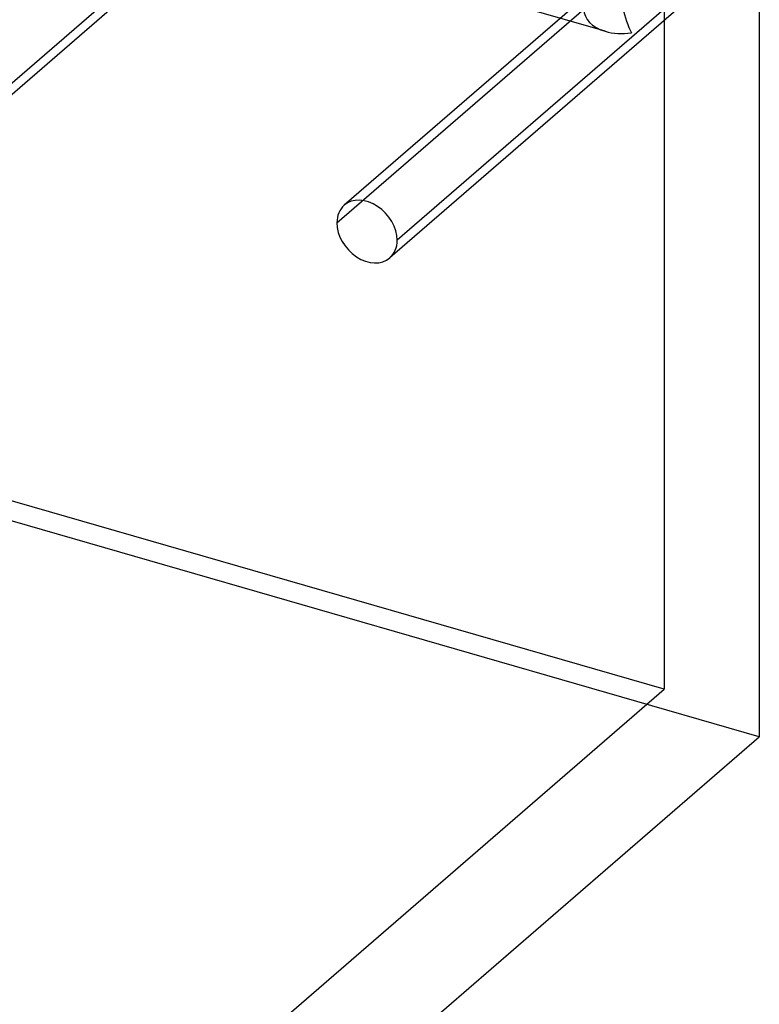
# Model space of a CAD drawing. Header units: millimetres. Extents: x -527 to 557, y -623 to 637.
# Tile 5 of 80: x 473 to 527, y -412 to -342. Entities that reach past the tile are written whole.
import ezdxf

# ---------------------------------------------------------------- set-up
doc = ezdxf.new("R2010")
doc.units = ezdxf.units.MM
doc.layers.add('MAIN-1', color=7, linetype='Continuous')
doc.layers.add('MAIN-2', color=7, linetype='Continuous')

msp = doc.modelspace()

# ---------------------------------------------------------------- linework, layer by layer
at = {"layer": 'MAIN-1'}
for p in [(526.542, 395.04), (261.542, -622.54)]:
    msp.add_line(p, (526.542, -393.043), dxfattribs=at)
at = {"layer": 'MAIN-2'}
for p, q in [((519.711, 389.795), (519.711, -389.628)), ((526.542, -393.043), (-261.542, -165.543)), ((519.711, -389.628), (205.25, -298.851)), ((487.794, -333.244), (470.069, -348.595)), ((487.571, -334.244), (469.54, -349.859)), ((515.477, -342.394), (487.387, -334.285)), ((526.542, -335.703), (500.032, -358.661)), ((514.79, -339.268), (496.76, -354.883)), ((496.232, -356.148), (513.957, -340.797)), ((519.535, -340.964), (500.56, -357.397)), ((409.711, -484.891), (519.711, -389.628))]:
    msp.add_line(p, q, dxfattribs=at)
for centre, major_axis, ratio, start_param, end_param in [((517.371, -340.34), (-0.605, 2.752), 0.249311, 0.848259, 2.419055), ((517.371, -340.34), (3.383, 0.743), 0.615841, 3.007058, 3.992497), ((517.371, -340.34), (3.383, 0.743), 0.615841, -2.290689, -1.705331), ((498.396, -356.772), (-1.636, 1.889), 0.75, -2.427868, -0.000041), ((498.396, -356.772), (-1.636, 1.889), 0.75, -0.000041, 0.713724), ((498.396, -356.772), (-1.636, 1.889), 0.75, 0.713724, 3.141552), ((498.396, -356.772), (-1.636, 1.889), 0.75, 3.141552, 3.855317)]:
    msp.add_ellipse(centre, major_axis=major_axis, ratio=ratio, start_param=start_param, end_param=end_param, dxfattribs=at)

doc.saveas('drawing.dxf')
